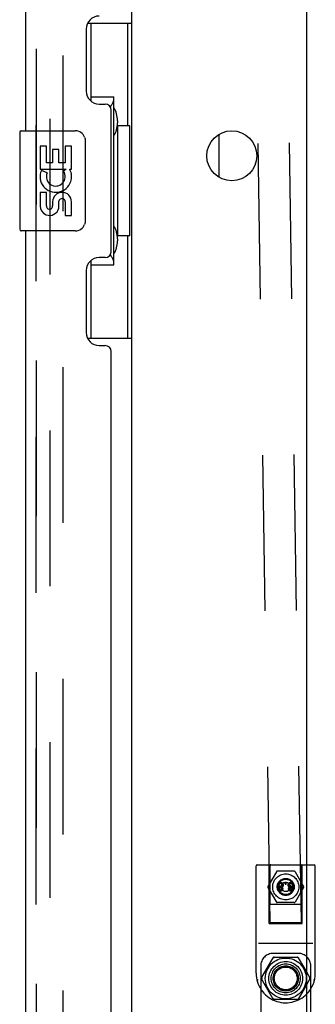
# Model space of a CAD drawing. Header units: inches. Extents: x 0 to 283, y 0 to 183.
# Tile 81 of 99: x 154.42 to 157.37, y 96.34 to 106.19. Entities that reach past the tile are written whole.
import ezdxf

# ---------------------------------------------------------------- set-up
doc = ezdxf.new("R2010")
doc.units = ezdxf.units.IN
doc.header["$LTSCALE"] = 15.583333
doc.header["$MEASUREMENT"] = 0
doc.linetypes.add('HIDDEN', pattern=[0.2, 0.1, -0.1])
doc.layers.get('0').update_dxf_attribs({"linetype": 'CONTINUOUS'})
for name, color, linetype in [('DEFAULT_2', 8, 'HIDDEN'), ('LEFTHAND_DOOR_ASSEMBLY', 7, 'CONTINUOUS'), ('RIGHTHAND_DOOR_ASSEMBLY', 7, 'CONTINUOUS')]:
    doc.layers.add(name, color=color, linetype=linetype)

msp = doc.modelspace()

# ---------------------------------------------------------------- linework, layer by layer
at = {"color": 7, "linetype": 'Continuous'}
for p, q in [((155.5356, 57.1099), (155.5356, 130.5474)), ((157.2856, 51.9537), (157.2856, 130.3287)), ((156.4106, 104.6122), (156.4106, 105.0452)), ((157.2856, 97.7377), (157.3592, 97.7377)), ((157.3692, 96.6537), (157.3692, 97.7277)), ((157.345, 96.9507), (157.2856, 96.9507)), ((157.2856, 96.6609), (157.3163, 96.6077)), ((157.3163, 96.5977), (157.2856, 96.5445)), ((157.3177, 96.6027), (157.3077, 96.6027)), ((157.3597, 96.5836), (157.3508, 96.5847)), ((157.3605, 96.5835), (157.3597, 96.5836)), ((157.361, 96.5843), (157.3611, 96.5847))]:
    msp.add_line(p, q, dxfattribs=at)
at = {"color": 3, "linetype": 'Continuous'}
msp.add_line((157.3242, 95.4227), (157.3242, 96.4973), dxfattribs=at)
at = {"color": 7, "linetype": 'Continuous'}
msp.add_lwpolyline([(157.3605, 96.5835), (157.3606, 96.5835), (157.3607, 96.5836), (157.3608, 96.5838), (157.3609, 96.5841), (157.361, 96.5843)], dxfattribs=at)
msp.add_circle((156.5356, 104.8287), 0.25, dxfattribs=at)
for centre, radius, start, end in [((157.3592, 97.7277), 0.01, 0, 90), ((157.0742, 96.6537), 0.295, 315.77082, 360), ((157.3077, 96.6027), 0.01, 330, 30)]:
    msp.add_arc(centre, radius, start, end, dxfattribs=at)
at = {"layer": 'DEFAULT_2', "color": 8, "linetype": 'HIDDEN'}
for p, q in [((157.2303, 97.1666), (156.7003, 131.6406)), ((154.7231, 56.8912), (154.7231, 130.7662)), ((154.8481, 130.7662), (154.8481, 56.8912)), ((156.9178, 97.1618), (156.5953, 118.1406)), ((156.7792, 96.6537), (156.7792, 97.7277)), ((156.7892, 97.7377), (157.2856, 97.7377)), ((156.9092, 97.1527), (156.9092, 97.7377)), ((156.9142, 97.7277), (156.9142, 97.3537)), ((157.2342, 97.3537), (157.2342, 97.7277)), ((157.2392, 97.1527), (157.2392, 97.7377)), ((156.9808, 97.6694), (156.8961, 97.5227)), ((157.159, 97.6744), (156.9895, 97.6744)), ((157.1676, 97.6694), (157.2523, 97.5227)), ((156.8961, 97.5127), (156.9808, 97.3659)), ((157.2523, 97.5127), (157.1676, 97.3659)), ((156.9242, 97.3437), (157.2242, 97.3437)), ((157.159, 97.3609), (156.9895, 97.3609)), ((156.9092, 97.1527), (157.2392, 97.1527)), ((156.9178, 97.1618), (157.2303, 97.1666)), ((157.2856, 96.9507), (156.8035, 96.9507)), ((156.8321, 96.6077), (156.9488, 96.8099)), ((157.1992, 96.8527), (156.9492, 96.8527)), ((156.9525, 96.8135), (156.9575, 96.8049)), ((156.9575, 96.8149), (157.191, 96.8149)), ((157.196, 96.8135), (157.191, 96.8049)), ((157.1996, 96.8099), (157.2856, 96.6609)), ((156.8242, 96.7277), (156.8242, 94.9227)), ((157.3242, 96.4973), (157.3242, 96.7277)), ((156.8408, 96.6027), (156.8308, 96.6027)), ((156.9488, 96.3955), (156.8321, 96.5977)), ((156.7977, 96.5847), (156.788, 96.5835)), ((157.2856, 96.5445), (157.1996, 96.3955)), ((156.9575, 96.4005), (156.9525, 96.3919)), ((157.191, 96.4005), (157.196, 96.3919)), ((157.191, 96.3905), (156.9575, 96.3905))]:
    msp.add_line(p, q, dxfattribs=at)
for points in [[(157.0061, 97.5534), (157.0056, 97.5529), (157.0051, 97.5525), (157.0046, 97.552), (157.0042, 97.5516), (157.0037, 97.5511), (157.0033, 97.5507), (157.0029, 97.5502), (157.0025, 97.5497), (157.0022, 97.5492), (157.0018, 97.5487), (157.0015, 97.5482), (157.0012, 97.5476), (157.0009, 97.5471), (157.0006, 97.5465), (157.0004, 97.5459), (157.0001, 97.5453), (156.9999, 97.5447), (156.9997, 97.5441), (156.9995, 97.5435), (156.9993, 97.5428), (156.9992, 97.5421), (156.999, 97.5414), (156.9989, 97.5406), (156.9988, 97.5399), (156.9987, 97.5391), (156.9986, 97.5382), (156.9986, 97.5374), (156.9986, 97.5365)], [(156.9986, 97.5365), (156.9986, 97.5356), (156.9986, 97.5347), (156.9987, 97.5339), (156.9988, 97.5331), (156.9989, 97.5323), (156.999, 97.5315), (156.9992, 97.5308), (156.9994, 97.5301), (156.9995, 97.5294), (156.9998, 97.5287), (157, 97.528), (157.0002, 97.5273), (157.0005, 97.5267), (157.0008, 97.526), (157.0011, 97.5254), (157.0015, 97.5248), (157.0018, 97.5241), (157.0022, 97.5235), (157.0026, 97.5229), (157.0031, 97.5223)], [(157.0152, 97.5143), (157.0144, 97.514), (157.0136, 97.5138), (157.0129, 97.5135), (157.0122, 97.5132), (157.0116, 97.5129), (157.011, 97.5126), (157.0104, 97.5123), (157.0099, 97.512), (157.0094, 97.5117), (157.0089, 97.5114), (157.0084, 97.511), (157.008, 97.5107), (157.0076, 97.5104), (157.0072, 97.51), (157.0068, 97.5097), (157.0065, 97.5093), (157.0061, 97.5089), (157.0058, 97.5085), (157.0055, 97.5081), (157.0052, 97.5077), (157.0049, 97.5073), (157.0047, 97.5069), (157.0044, 97.5065), (157.0042, 97.506), (157.004, 97.5056), (157.0037, 97.5051), (157.0035, 97.5046), (157.0034, 97.5041), (157.0032, 97.5036), (157.003, 97.5031), (157.0029, 97.5025), (157.0028, 97.502), (157.0027, 97.5014), (157.0026, 97.5007), (157.0025, 97.5001), (157.0025, 97.4994), (157.0024, 97.4987), (157.0024, 97.498)], [(157.0024, 97.498), (157.0024, 97.4973), (157.0025, 97.4967), (157.0025, 97.496), (157.0026, 97.4954), (157.0027, 97.4948), (157.0028, 97.4942), (157.0029, 97.4937), (157.0031, 97.4931), (157.0032, 97.4926), (157.0034, 97.4921), (157.0036, 97.4915), (157.0038, 97.491), (157.004, 97.4905), (157.0043, 97.49), (157.0045, 97.4896), (157.0048, 97.4891), (157.0051, 97.4886), (157.0054, 97.4881), (157.0058, 97.4877), (157.0061, 97.4872), (157.0065, 97.4868), (157.0069, 97.4863), (157.0074, 97.4859), (157.0078, 97.4855), (157.0083, 97.485), (157.0089, 97.4846)], [(157.0031, 97.5223), (157.0035, 97.5217), (157.004, 97.5212), (157.0044, 97.5206), (157.0049, 97.5201), (157.0054, 97.5196), (157.0059, 97.5192), (157.0065, 97.5187), (157.007, 97.5183), (157.0076, 97.5178), (157.0081, 97.5174), (157.0087, 97.5171), (157.0093, 97.5167), (157.01, 97.5163), (157.0106, 97.516), (157.0113, 97.5157), (157.012, 97.5154), (157.0128, 97.5151), (157.0136, 97.5148), (157.0144, 97.5145), (157.0152, 97.5143)], [(157.0248, 97.5593), (157.0237, 97.5593), (157.0225, 97.5592), (157.0215, 97.5592), (157.0204, 97.5591), (157.0194, 97.5589), (157.0185, 97.5588), (157.0176, 97.5586), (157.0167, 97.5584), (157.0158, 97.5582), (157.0149, 97.5579), (157.0141, 97.5577), (157.0133, 97.5574), (157.0125, 97.5571), (157.0118, 97.5568), (157.011, 97.5564), (157.0103, 97.556), (157.0096, 97.5557), (157.0088, 97.5552), (157.0082, 97.5548), (157.0075, 97.5544), (157.0068, 97.5539), (157.0061, 97.5534)], [(157.0089, 97.4846), (157.0094, 97.4842), (157.01, 97.4838), (157.0105, 97.4834), (157.0111, 97.483), (157.0117, 97.4826), (157.0123, 97.4823), (157.013, 97.482), (157.0136, 97.4817), (157.0143, 97.4814), (157.0149, 97.4811), (157.0156, 97.4809), (157.0163, 97.4807), (157.0171, 97.4804), (157.0178, 97.4803), (157.0186, 97.4801), (157.0194, 97.4799), (157.0202, 97.4798), (157.021, 97.4797), (157.0219, 97.4796), (157.0228, 97.4795), (157.0238, 97.4795), (157.0248, 97.4795)], [(157.0093, 97.5367), (157.0093, 97.5376), (157.0093, 97.5383), (157.0094, 97.5391), (157.0095, 97.5398), (157.0096, 97.5405), (157.0097, 97.5412), (157.0098, 97.5418), (157.01, 97.5425), (157.0101, 97.5431), (157.0103, 97.5436), (157.0105, 97.5442), (157.0107, 97.5447), (157.0109, 97.5453), (157.0112, 97.5458), (157.0114, 97.5463), (157.0117, 97.5468), (157.0119, 97.5472), (157.0122, 97.5477), (157.0125, 97.5481), (157.0129, 97.5486), (157.0132, 97.549), (157.0135, 97.5494)], [(157.0133, 97.5229), (157.0128, 97.5236), (157.0124, 97.5244), (157.012, 97.5251), (157.0117, 97.5258), (157.0113, 97.5265), (157.011, 97.5273), (157.0108, 97.528), (157.0105, 97.5288), (157.0103, 97.5295), (157.0101, 97.5303), (157.0099, 97.531), (157.0097, 97.5318), (157.0096, 97.5326), (157.0095, 97.5334), (157.0094, 97.5342), (157.0093, 97.535), (157.0093, 97.5359), (157.0093, 97.5367)], [(157.0131, 97.4991), (157.0131, 97.4997), (157.0132, 97.5004), (157.0132, 97.501), (157.0133, 97.5016), (157.0134, 97.5022), (157.0135, 97.5027), (157.0136, 97.5032), (157.0137, 97.5037), (157.0139, 97.5042), (157.014, 97.5047), (157.0142, 97.5051), (157.0144, 97.5055), (157.0146, 97.506), (157.0148, 97.5064), (157.015, 97.5067), (157.0153, 97.5071), (157.0155, 97.5075), (157.0158, 97.5078), (157.016, 97.5082), (157.0163, 97.5085)], [(157.0163, 97.4885), (157.0161, 97.4888), (157.0158, 97.4892), (157.0155, 97.4896), (157.0153, 97.49), (157.0151, 97.4904), (157.0148, 97.4908), (157.0146, 97.4912), (157.0144, 97.4917), (157.0142, 97.4922), (157.0141, 97.4927), (157.0139, 97.4932), (157.0138, 97.4937), (157.0136, 97.4943), (157.0135, 97.4949), (157.0134, 97.4955), (157.0133, 97.4961), (157.0132, 97.4968), (157.0132, 97.4975), (157.0131, 97.4983), (157.0131, 97.4991)], [(157.0248, 97.5166), (157.0242, 97.5166), (157.0236, 97.5166), (157.0231, 97.5167), (157.0225, 97.5167), (157.022, 97.5168), (157.0215, 97.5169), (157.0211, 97.517), (157.0206, 97.5171), (157.0201, 97.5173), (157.0197, 97.5174), (157.0193, 97.5176), (157.0189, 97.5178), (157.0185, 97.518), (157.0181, 97.5182), (157.0177, 97.5184), (157.0173, 97.5186), (157.017, 97.5189), (157.0166, 97.5192), (157.0162, 97.5194), (157.0159, 97.5197), (157.0155, 97.5201), (157.0152, 97.5204), (157.0149, 97.5207), (157.0145, 97.5211), (157.0142, 97.5215), (157.0139, 97.522), (157.0136, 97.5224), (157.0133, 97.5229)], [(157.0135, 97.5494), (157.0139, 97.5498), (157.0143, 97.5502), (157.0147, 97.5506), (157.015, 97.5509), (157.0154, 97.5512), (157.0158, 97.5515), (157.0162, 97.5518), (157.0166, 97.5521), (157.0171, 97.5523), (157.0175, 97.5526), (157.0179, 97.5528), (157.0183, 97.553), (157.0188, 97.5532), (157.0193, 97.5534), (157.0197, 97.5535), (157.0202, 97.5537), (157.0207, 97.5538), (157.0212, 97.5539), (157.0218, 97.554), (157.0223, 97.5541), (157.0229, 97.5542), (157.0235, 97.5542), (157.0241, 97.5543), (157.0248, 97.5543)], [(157.0163, 97.5085), (157.0166, 97.5088), (157.0169, 97.5091), (157.0172, 97.5094), (157.0175, 97.5097), (157.0178, 97.5099), (157.0182, 97.5102), (157.0185, 97.5104), (157.0188, 97.5106), (157.0192, 97.5108), (157.0195, 97.5109), (157.0199, 97.5111), (157.0202, 97.5113), (157.0206, 97.5114), (157.021, 97.5115), (157.0214, 97.5117), (157.0218, 97.5118), (157.0223, 97.5118), (157.0227, 97.5119), (157.0232, 97.512), (157.0237, 97.512), (157.0242, 97.512), (157.0248, 97.5121)], [(157.0248, 97.4845), (157.0243, 97.4845), (157.0239, 97.4845), (157.0234, 97.4846), (157.023, 97.4846), (157.0226, 97.4847), (157.0222, 97.4848), (157.0218, 97.4849), (157.0214, 97.485), (157.021, 97.4851), (157.0207, 97.4852), (157.0203, 97.4854), (157.02, 97.4855), (157.0197, 97.4857), (157.0193, 97.4859), (157.019, 97.4861), (157.0187, 97.4863), (157.0184, 97.4865), (157.0181, 97.4867), (157.0178, 97.487), (157.0175, 97.4872), (157.0172, 97.4875), (157.0169, 97.4878), (157.0166, 97.4881), (157.0163, 97.4885)], [(157.0433, 97.5535), (157.0426, 97.554), (157.0419, 97.5545), (157.0412, 97.5549), (157.0405, 97.5553), (157.0398, 97.5558), (157.039, 97.5561), (157.0383, 97.5565), (157.0375, 97.5568), (157.0367, 97.5572), (157.0359, 97.5575), (157.0351, 97.5577), (157.0343, 97.558), (157.0335, 97.5582), (157.0326, 97.5585), (157.0317, 97.5586), (157.0308, 97.5588), (157.0299, 97.559), (157.0289, 97.5591), (157.028, 97.5592), (157.0269, 97.5592), (157.0259, 97.5593), (157.0248, 97.5593)], [(157.0248, 97.5543), (157.0255, 97.5543), (157.0261, 97.5542), (157.0268, 97.5542), (157.0274, 97.5541), (157.028, 97.554), (157.0285, 97.5539), (157.0291, 97.5538), (157.0296, 97.5537), (157.0301, 97.5535), (157.0305, 97.5534), (157.031, 97.5532), (157.0314, 97.553), (157.0318, 97.5528), (157.0322, 97.5526), (157.0326, 97.5524), (157.033, 97.5522), (157.0334, 97.5519), (157.0338, 97.5516), (157.0341, 97.5514), (157.0345, 97.5511), (157.0348, 97.5508), (157.0351, 97.5505), (157.0354, 97.5501), (157.0358, 97.5498), (157.0361, 97.5494), (157.0364, 97.549)], [(157.0361, 97.5225), (157.0358, 97.522), (157.0354, 97.5216), (157.0351, 97.5211), (157.0347, 97.5207), (157.0343, 97.5203), (157.034, 97.52), (157.0336, 97.5197), (157.0332, 97.5193), (157.0328, 97.5191), (157.0324, 97.5188), (157.032, 97.5185), (157.0316, 97.5183), (157.0312, 97.5181), (157.0308, 97.5179), (157.0304, 97.5177), (157.0299, 97.5175), (157.0295, 97.5173), (157.029, 97.5172), (157.0286, 97.517), (157.0281, 97.5169), (157.0276, 97.5168), (157.0271, 97.5167), (157.0265, 97.5167), (157.026, 97.5166), (157.0254, 97.5166), (157.0248, 97.5166)], [(157.0248, 97.5121), (157.0253, 97.512), (157.0259, 97.512), (157.0264, 97.512), (157.0269, 97.5119), (157.0274, 97.5118), (157.0278, 97.5118), (157.0283, 97.5117), (157.0287, 97.5115), (157.0291, 97.5114), (157.0294, 97.5113), (157.0298, 97.5111), (157.0302, 97.511), (157.0305, 97.5108), (157.0308, 97.5106), (157.0311, 97.5105), (157.0314, 97.5103), (157.0317, 97.51), (157.032, 97.5098), (157.0323, 97.5096), (157.0325, 97.5093), (157.0328, 97.5091), (157.033, 97.5088), (157.0333, 97.5085), (157.0335, 97.5082)], [(157.0328, 97.4884), (157.0324, 97.488), (157.032, 97.4876), (157.0316, 97.4872), (157.0313, 97.4869), (157.0309, 97.4866), (157.0305, 97.4864), (157.0302, 97.4861), (157.0298, 97.4859), (157.0295, 97.4857), (157.0291, 97.4855), (157.0288, 97.4854), (157.0284, 97.4852), (157.0281, 97.4851), (157.0277, 97.485), (157.0274, 97.4849), (157.027, 97.4848), (157.0267, 97.4847), (157.0263, 97.4846), (157.0259, 97.4846), (157.0256, 97.4845), (157.0252, 97.4845), (157.0248, 97.4845)], [(157.0248, 97.4795), (157.0258, 97.4795), (157.0269, 97.4795), (157.0278, 97.4796), (157.0288, 97.4797), (157.0297, 97.4798), (157.0305, 97.48), (157.0314, 97.4801), (157.0322, 97.4803), (157.0329, 97.4805), (157.0337, 97.4807), (157.0344, 97.481), (157.0351, 97.4812), (157.0357, 97.4815), (157.0364, 97.4818), (157.037, 97.4821), (157.0376, 97.4824), (157.0382, 97.4828), (157.0388, 97.4831), (157.0394, 97.4835), (157.0399, 97.4839), (157.0405, 97.4843), (157.041, 97.4847)], [(157.0364, 97.4989), (157.0364, 97.4982), (157.0364, 97.4975), (157.0363, 97.4969), (157.0363, 97.4962), (157.0362, 97.4956), (157.0361, 97.495), (157.036, 97.4945), (157.0358, 97.494), (157.0357, 97.4935), (157.0355, 97.493), (157.0354, 97.4925), (157.0352, 97.4921), (157.035, 97.4916), (157.0348, 97.4912), (157.0346, 97.4908), (157.0344, 97.4904), (157.0342, 97.4901), (157.0339, 97.4897), (157.0337, 97.4894), (157.0334, 97.489), (157.0331, 97.4887), (157.0328, 97.4884)], [(157.0335, 97.5082), (157.0338, 97.5078), (157.0341, 97.5074), (157.0344, 97.507), (157.0346, 97.5065), (157.0349, 97.5061), (157.0351, 97.5056), (157.0353, 97.5052), (157.0355, 97.5047), (157.0356, 97.5042), (157.0358, 97.5037), (157.0359, 97.5032), (157.0361, 97.5026), (157.0362, 97.5021), (157.0363, 97.5015), (157.0363, 97.5009), (157.0364, 97.5003), (157.0364, 97.4996), (157.0364, 97.4989)], [(157.0344, 97.5143), (157.0352, 97.5145), (157.0361, 97.5148), (157.0368, 97.515), (157.0376, 97.5153), (157.0383, 97.5156), (157.039, 97.5159), (157.0396, 97.5163), (157.0402, 97.5166), (157.0408, 97.5169), (157.0414, 97.5173), (157.042, 97.5177), (157.0425, 97.5181), (157.043, 97.5185), (157.0435, 97.5189), (157.044, 97.5193), (157.0444, 97.5198), (157.0449, 97.5202), (157.0453, 97.5207), (157.0457, 97.5212), (157.0461, 97.5217), (157.0465, 97.5222), (157.0469, 97.5228)], [(157.0471, 97.498), (157.0471, 97.4987), (157.0471, 97.4994), (157.047, 97.5001), (157.047, 97.5008), (157.0469, 97.5014), (157.0468, 97.502), (157.0467, 97.5026), (157.0465, 97.5031), (157.0464, 97.5036), (157.0462, 97.5042), (157.046, 97.5047), (157.0458, 97.5051), (157.0456, 97.5056), (157.0454, 97.5061), (157.0452, 97.5065), (157.0449, 97.5069), (157.0447, 97.5074), (157.0444, 97.5078), (157.0441, 97.5082), (157.0438, 97.5086), (157.0435, 97.5089), (157.0431, 97.5093), (157.0428, 97.5097), (157.0424, 97.51), (157.042, 97.5104), (157.0416, 97.5107), (157.0411, 97.5111), (157.0407, 97.5114), (157.0402, 97.5117), (157.0397, 97.512), (157.0392, 97.5123), (157.0386, 97.5126), (157.038, 97.5129), (157.0373, 97.5132), (157.0367, 97.5135), (157.036, 97.5138), (157.0352, 97.514), (157.0344, 97.5143)], [(157.0403, 97.5366), (157.0403, 97.5357), (157.0402, 97.5348), (157.0402, 97.534), (157.0401, 97.5331), (157.04, 97.5323), (157.0398, 97.5316), (157.0397, 97.5308), (157.0395, 97.5301), (157.0394, 97.5294), (157.0392, 97.5287), (157.0389, 97.528), (157.0387, 97.5273), (157.0384, 97.5267), (157.0382, 97.5261), (157.0379, 97.5254), (157.0376, 97.5248), (157.0372, 97.5242), (157.0369, 97.5236), (157.0365, 97.5231), (157.0361, 97.5225)], [(157.0364, 97.549), (157.0368, 97.5485), (157.0371, 97.5479), (157.0374, 97.5474), (157.0378, 97.5469), (157.0381, 97.5463), (157.0383, 97.5458), (157.0386, 97.5452), (157.0388, 97.5446), (157.039, 97.544), (157.0393, 97.5434), (157.0394, 97.5428), (157.0396, 97.5422), (157.0398, 97.5416), (157.0399, 97.5409), (157.04, 97.5403), (157.0401, 97.5396), (157.0402, 97.5389), (157.0402, 97.5382), (157.0403, 97.5374), (157.0403, 97.5366)], [(157.041, 97.4847), (157.0415, 97.4852), (157.042, 97.4856), (157.0424, 97.4861), (157.0428, 97.4865), (157.0432, 97.4869), (157.0436, 97.4874), (157.0439, 97.4878), (157.0443, 97.4883), (157.0446, 97.4887), (157.0449, 97.4892), (157.0451, 97.4897), (157.0454, 97.4902), (157.0456, 97.4906), (157.0458, 97.4911), (157.046, 97.4916), (157.0462, 97.4921), (157.0464, 97.4927), (157.0465, 97.4932), (157.0467, 97.4937), (157.0468, 97.4943), (157.0469, 97.4949), (157.047, 97.4954), (157.0471, 97.496), (157.0471, 97.4967), (157.0471, 97.4973), (157.0471, 97.498)], [(157.051, 97.5366), (157.051, 97.5375), (157.0509, 97.5384), (157.0509, 97.5393), (157.0508, 97.5401), (157.0507, 97.5409), (157.0505, 97.5416), (157.0504, 97.5423), (157.0502, 97.543), (157.0501, 97.5437), (157.0499, 97.5443), (157.0496, 97.545), (157.0494, 97.5456), (157.0492, 97.5462), (157.0489, 97.5467), (157.0486, 97.5473), (157.0483, 97.5478), (157.048, 97.5484), (157.0477, 97.5489), (157.0473, 97.5494), (157.047, 97.5499), (157.0466, 97.5503), (157.0462, 97.5508), (157.0458, 97.5513), (157.0453, 97.5517), (157.0449, 97.5522), (157.0444, 97.5526), (157.0438, 97.553), (157.0433, 97.5535)], [(157.0469, 97.5228), (157.0473, 97.5235), (157.0478, 97.5242), (157.0482, 97.525), (157.0485, 97.5257), (157.0489, 97.5265), (157.0492, 97.5272), (157.0495, 97.5279), (157.0497, 97.5287), (157.05, 97.5294), (157.0502, 97.5302), (157.0504, 97.5309), (157.0505, 97.5317), (157.0507, 97.5325), (157.0508, 97.5333), (157.0509, 97.5341), (157.0509, 97.5349), (157.051, 97.5358), (157.051, 97.5366)], [(157.0684, 97.5573), (157.0682, 97.5571), (157.068, 97.5569), (157.0678, 97.5566), (157.0676, 97.5564), (157.0674, 97.5562), (157.0673, 97.5559), (157.0671, 97.5557), (157.067, 97.5554), (157.0669, 97.5552), (157.0668, 97.5549), (157.0667, 97.5546), (157.0666, 97.5543), (157.0666, 97.5541), (157.0665, 97.5538), (157.0665, 97.5535), (157.0664, 97.5532), (157.0664, 97.5528), (157.0664, 97.5525)], [(157.0664, 97.5525), (157.0664, 97.5522), (157.0664, 97.5519), (157.0664, 97.5516), (157.0665, 97.5513), (157.0665, 97.551), (157.0666, 97.5507), (157.0667, 97.5504), (157.0668, 97.5502), (157.0669, 97.5499), (157.067, 97.5496), (157.0671, 97.5494), (157.0673, 97.5491), (157.0674, 97.5489), (157.0676, 97.5486), (157.0678, 97.5484), (157.068, 97.5481), (157.0682, 97.5479), (157.0684, 97.5476)], [(157.0732, 97.5594), (157.0729, 97.5594), (157.0726, 97.5593), (157.0723, 97.5593), (157.072, 97.5593), (157.0717, 97.5592), (157.0715, 97.5591), (157.0712, 97.5591), (157.0709, 97.559), (157.0707, 97.5589), (157.0704, 97.5588), (157.0702, 97.5586), (157.0699, 97.5585), (157.0697, 97.5583), (157.0694, 97.5582), (157.0692, 97.558), (157.0689, 97.5578), (157.0687, 97.5576), (157.0684, 97.5573)], [(157.0684, 97.5476), (157.0687, 97.5474), (157.0689, 97.5472), (157.0692, 97.547), (157.0694, 97.5468), (157.0696, 97.5466), (157.0699, 97.5464), (157.0702, 97.5463), (157.0704, 97.5462), (157.0707, 97.5461), (157.0709, 97.546), (157.0712, 97.5459), (157.0715, 97.5458), (157.0717, 97.5457), (157.072, 97.5457), (157.0723, 97.5456), (157.0726, 97.5456), (157.0729, 97.5456), (157.0732, 97.5456)], [(157.0781, 97.5574), (157.0778, 97.5576), (157.0776, 97.5578), (157.0774, 97.558), (157.0771, 97.5582), (157.0769, 97.5583), (157.0766, 97.5585), (157.0764, 97.5586), (157.0761, 97.5587), (157.0759, 97.5589), (157.0756, 97.559), (157.0753, 97.559), (157.0751, 97.5591), (157.0748, 97.5592), (157.0745, 97.5593), (157.0742, 97.5593), (157.0739, 97.5593), (157.0735, 97.5594), (157.0732, 97.5594)], [(157.0732, 97.5456), (157.0735, 97.5456), (157.0739, 97.5456), (157.0742, 97.5456), (157.0745, 97.5457), (157.0748, 97.5457), (157.0751, 97.5458), (157.0753, 97.5459), (157.0756, 97.546), (157.0759, 97.5461), (157.0761, 97.5462), (157.0764, 97.5463), (157.0766, 97.5465), (157.0769, 97.5466), (157.0771, 97.5468), (157.0774, 97.547), (157.0776, 97.5472), (157.0778, 97.5474), (157.0781, 97.5476)], [(157.08, 97.5524), (157.08, 97.5528), (157.08, 97.5531), (157.08, 97.5535), (157.0799, 97.5538), (157.0798, 97.5541), (157.0798, 97.5544), (157.0797, 97.5547), (157.0796, 97.5549), (157.0795, 97.5552), (157.0794, 97.5555), (157.0793, 97.5557), (157.0791, 97.556), (157.079, 97.5562), (157.0788, 97.5565), (157.0787, 97.5567), (157.0785, 97.5569), (157.0783, 97.5571), (157.0781, 97.5574)], [(157.0781, 97.5476), (157.0783, 97.5479), (157.0785, 97.5481), (157.0787, 97.5484), (157.0789, 97.5486), (157.079, 97.5488), (157.0792, 97.5491), (157.0793, 97.5493), (157.0794, 97.5496), (157.0795, 97.5498), (157.0796, 97.5501), (157.0797, 97.5504), (157.0798, 97.5506), (157.0799, 97.5509), (157.0799, 97.5512), (157.08, 97.5515), (157.08, 97.5518), (157.08, 97.5521), (157.08, 97.5524)], [(157.1034, 97.5534), (157.1029, 97.5529), (157.1024, 97.5525), (157.1019, 97.552), (157.1015, 97.5516), (157.101, 97.5511), (157.1006, 97.5507), (157.1002, 97.5502), (157.0998, 97.5497), (157.0995, 97.5492), (157.0991, 97.5487), (157.0988, 97.5482), (157.0985, 97.5476), (157.0982, 97.5471), (157.0979, 97.5465), (157.0977, 97.5459), (157.0974, 97.5453), (157.0972, 97.5447), (157.097, 97.5441), (157.0968, 97.5435), (157.0966, 97.5428), (157.0964, 97.5421), (157.0963, 97.5414), (157.0962, 97.5406), (157.0961, 97.5399), (157.096, 97.5391), (157.0959, 97.5382), (157.0959, 97.5374), (157.0959, 97.5365)], [(157.0959, 97.5365), (157.0959, 97.5356), (157.0959, 97.5347), (157.096, 97.5339), (157.0961, 97.5331), (157.0962, 97.5323), (157.0963, 97.5315), (157.0965, 97.5308), (157.0966, 97.5301), (157.0968, 97.5294), (157.0971, 97.5287), (157.0973, 97.528), (157.0975, 97.5273), (157.0978, 97.5267), (157.0981, 97.526), (157.0984, 97.5254), (157.0988, 97.5248), (157.0991, 97.5241), (157.0995, 97.5235), (157.0999, 97.5229), (157.1003, 97.5223)], [(157.1125, 97.5143), (157.1117, 97.514), (157.1109, 97.5138), (157.1102, 97.5135), (157.1095, 97.5132), (157.1089, 97.5129), (157.1083, 97.5126), (157.1077, 97.5123), (157.1072, 97.512), (157.1067, 97.5117), (157.1062, 97.5114), (157.1057, 97.511), (157.1053, 97.5107), (157.1049, 97.5104), (157.1045, 97.51), (157.1041, 97.5097), (157.1038, 97.5093), (157.1034, 97.5089), (157.1031, 97.5085), (157.1028, 97.5081), (157.1025, 97.5077), (157.1022, 97.5073), (157.102, 97.5069), (157.1017, 97.5065), (157.1015, 97.506), (157.1012, 97.5056), (157.101, 97.5051), (157.1008, 97.5046), (157.1007, 97.5041), (157.1005, 97.5036), (157.1003, 97.5031), (157.1002, 97.5025), (157.1001, 97.502), (157.1, 97.5014), (157.0999, 97.5007), (157.0998, 97.5001), (157.0998, 97.4994), (157.0997, 97.4987), (157.0997, 97.498)], [(157.0997, 97.498), (157.0997, 97.4973), (157.0998, 97.4967), (157.0998, 97.496), (157.0999, 97.4954), (157.1, 97.4948), (157.1001, 97.4942), (157.1002, 97.4937), (157.1004, 97.4931), (157.1005, 97.4926), (157.1007, 97.4921), (157.1009, 97.4915), (157.1011, 97.491), (157.1013, 97.4905), (157.1016, 97.49), (157.1018, 97.4896), (157.1021, 97.4891), (157.1024, 97.4886), (157.1027, 97.4881), (157.1031, 97.4877), (157.1034, 97.4872), (157.1038, 97.4868), (157.1042, 97.4863), (157.1047, 97.4859), (157.1051, 97.4855), (157.1056, 97.485), (157.1061, 97.4846)], [(157.1003, 97.5223), (157.1008, 97.5217), (157.1013, 97.5212), (157.1017, 97.5206), (157.1022, 97.5201), (157.1027, 97.5196), (157.1032, 97.5192), (157.1037, 97.5187), (157.1043, 97.5183), (157.1049, 97.5178), (157.1054, 97.5174), (157.106, 97.5171), (157.1066, 97.5167), (157.1073, 97.5163), (157.1079, 97.516), (157.1086, 97.5157), (157.1093, 97.5154), (157.1101, 97.5151), (157.1108, 97.5148), (157.1117, 97.5145), (157.1125, 97.5143)], [(157.1221, 97.5593), (157.121, 97.5593), (157.1198, 97.5592), (157.1188, 97.5592), (157.1177, 97.5591), (157.1167, 97.5589), (157.1158, 97.5588), (157.1148, 97.5586), (157.1139, 97.5584), (157.1131, 97.5582), (157.1122, 97.5579), (157.1114, 97.5577), (157.1106, 97.5574), (157.1098, 97.5571), (157.109, 97.5568), (157.1083, 97.5564), (157.1076, 97.556), (157.1068, 97.5557), (157.1061, 97.5552), (157.1054, 97.5548), (157.1048, 97.5544), (157.1041, 97.5539), (157.1034, 97.5534)], [(157.1061, 97.4846), (157.1067, 97.4842), (157.1073, 97.4838), (157.1078, 97.4834), (157.1084, 97.483), (157.109, 97.4826), (157.1096, 97.4823), (157.1102, 97.482), (157.1109, 97.4817), (157.1115, 97.4814), (157.1122, 97.4811), (157.1129, 97.4809), (157.1136, 97.4807), (157.1143, 97.4804), (157.1151, 97.4803), (157.1159, 97.4801), (157.1167, 97.4799), (157.1175, 97.4798), (157.1183, 97.4797), (157.1192, 97.4796), (157.1201, 97.4795), (157.1211, 97.4795), (157.1221, 97.4795)], [(157.1066, 97.5367), (157.1066, 97.5376), (157.1066, 97.5383), (157.1067, 97.5391), (157.1068, 97.5398), (157.1069, 97.5405), (157.107, 97.5412), (157.1071, 97.5418), (157.1073, 97.5425), (157.1074, 97.5431), (157.1076, 97.5436), (157.1078, 97.5442), (157.108, 97.5447), (157.1082, 97.5453), (157.1084, 97.5458), (157.1087, 97.5463), (157.109, 97.5468), (157.1092, 97.5472), (157.1095, 97.5477), (157.1098, 97.5481), (157.1101, 97.5486), (157.1105, 97.549), (157.1108, 97.5494)], [(157.1106, 97.5229), (157.1101, 97.5236), (157.1097, 97.5244), (157.1093, 97.5251), (157.109, 97.5258), (157.1086, 97.5265), (157.1083, 97.5273), (157.1081, 97.528), (157.1078, 97.5288), (157.1076, 97.5295), (157.1074, 97.5303), (157.1072, 97.531), (157.107, 97.5318), (157.1069, 97.5326), (157.1068, 97.5334), (157.1067, 97.5342), (157.1066, 97.535), (157.1066, 97.5359), (157.1066, 97.5367)], [(157.1104, 97.4991), (157.1104, 97.4997), (157.1105, 97.5004), (157.1105, 97.501), (157.1106, 97.5016), (157.1107, 97.5022), (157.1108, 97.5027), (157.1109, 97.5032), (157.111, 97.5037), (157.1112, 97.5042), (157.1113, 97.5047), (157.1115, 97.5051), (157.1117, 97.5055), (157.1119, 97.506), (157.1121, 97.5064), (157.1123, 97.5067), (157.1125, 97.5071), (157.1128, 97.5075), (157.1131, 97.5078), (157.1133, 97.5082), (157.1136, 97.5085)], [(157.1136, 97.4885), (157.1134, 97.4888), (157.1131, 97.4892), (157.1128, 97.4896), (157.1126, 97.49), (157.1124, 97.4904), (157.1121, 97.4908), (157.1119, 97.4912), (157.1117, 97.4917), (157.1115, 97.4922), (157.1114, 97.4927), (157.1112, 97.4932), (157.1111, 97.4937), (157.1109, 97.4943), (157.1108, 97.4949), (157.1107, 97.4955), (157.1106, 97.4961), (157.1105, 97.4968), (157.1105, 97.4975), (157.1104, 97.4983), (157.1104, 97.4991)], [(157.1221, 97.5166), (157.1215, 97.5166), (157.1209, 97.5166), (157.1204, 97.5167), (157.1198, 97.5167), (157.1193, 97.5168), (157.1188, 97.5169), (157.1184, 97.517), (157.1179, 97.5171), (157.1174, 97.5173), (157.117, 97.5174), (157.1166, 97.5176), (157.1162, 97.5178), (157.1158, 97.518), (157.1154, 97.5182), (157.115, 97.5184), (157.1146, 97.5186), (157.1142, 97.5189), (157.1139, 97.5192), (157.1135, 97.5194), (157.1132, 97.5197), (157.1128, 97.5201), (157.1125, 97.5204), (157.1122, 97.5207), (157.1118, 97.5211), (157.1115, 97.5215), (157.1112, 97.522), (157.1109, 97.5224), (157.1106, 97.5229)], [(157.1108, 97.5494), (157.1112, 97.5498), (157.1116, 97.5502), (157.112, 97.5506), (157.1123, 97.5509), (157.1127, 97.5512), (157.1131, 97.5515), (157.1135, 97.5518), (157.1139, 97.5521), (157.1143, 97.5523), (157.1148, 97.5526), (157.1152, 97.5528), (157.1156, 97.553), (157.1161, 97.5532), (157.1165, 97.5534), (157.117, 97.5535), (157.1175, 97.5537), (157.118, 97.5538), (157.1185, 97.5539), (157.1191, 97.554), (157.1196, 97.5541), (157.1202, 97.5542), (157.1208, 97.5542), (157.1214, 97.5543), (157.1221, 97.5543)], [(157.1136, 97.5085), (157.1139, 97.5088), (157.1142, 97.5091), (157.1145, 97.5094), (157.1148, 97.5097), (157.1151, 97.5099), (157.1155, 97.5102), (157.1158, 97.5104), (157.1161, 97.5106), (157.1165, 97.5108), (157.1168, 97.5109), (157.1172, 97.5111), (157.1175, 97.5113), (157.1179, 97.5114), (157.1183, 97.5115), (157.1187, 97.5117), (157.1191, 97.5118), (157.1196, 97.5118), (157.12, 97.5119), (157.1205, 97.512), (157.121, 97.512), (157.1215, 97.512), (157.1221, 97.5121)], [(157.1221, 97.4845), (157.1216, 97.4845), (157.1212, 97.4845), (157.1207, 97.4846), (157.1203, 97.4846), (157.1199, 97.4847), (157.1195, 97.4848), (157.1191, 97.4849), (157.1187, 97.485), (157.1183, 97.4851), (157.118, 97.4852), (157.1176, 97.4854), (157.1173, 97.4855), (157.1169, 97.4857), (157.1166, 97.4859), (157.1163, 97.4861), (157.116, 97.4863), (157.1157, 97.4865), (157.1154, 97.4867), (157.1151, 97.487), (157.1148, 97.4872), (157.1145, 97.4875), (157.1142, 97.4878), (157.1139, 97.4881), (157.1136, 97.4885)], [(157.1406, 97.5535), (157.1399, 97.554), (157.1392, 97.5545), (157.1385, 97.5549), (157.1378, 97.5553), (157.137, 97.5558), (157.1363, 97.5561), (157.1356, 97.5565), (157.1348, 97.5568), (157.134, 97.5572), (157.1332, 97.5575), (157.1324, 97.5577), (157.1316, 97.558), (157.1308, 97.5582), (157.1299, 97.5585), (157.129, 97.5586), (157.1281, 97.5588), (157.1272, 97.559), (157.1262, 97.5591), (157.1253, 97.5592), (157.1242, 97.5592), (157.1232, 97.5593), (157.1221, 97.5593)], [(157.1221, 97.5543), (157.1228, 97.5543), (157.1234, 97.5542), (157.1241, 97.5542), (157.1247, 97.5541), (157.1253, 97.554), (157.1258, 97.5539), (157.1264, 97.5538), (157.1269, 97.5537), (157.1273, 97.5535), (157.1278, 97.5534), (157.1283, 97.5532), (157.1287, 97.553), (157.1291, 97.5528), (157.1295, 97.5526), (157.1299, 97.5524), (157.1303, 97.5522), (157.1307, 97.5519), (157.131, 97.5516), (157.1314, 97.5514), (157.1317, 97.5511), (157.1321, 97.5508), (157.1324, 97.5505), (157.1327, 97.5501), (157.1331, 97.5498), (157.1334, 97.5494), (157.1337, 97.549)], [(157.1334, 97.5225), (157.1331, 97.522), (157.1327, 97.5216), (157.1324, 97.5211), (157.132, 97.5207), (157.1316, 97.5203), (157.1313, 97.52), (157.1309, 97.5197), (157.1305, 97.5193), (157.1301, 97.5191), (157.1297, 97.5188), (157.1293, 97.5185), (157.1289, 97.5183), (157.1285, 97.5181), (157.1281, 97.5179), (157.1277, 97.5177), (157.1272, 97.5175), (157.1268, 97.5173), (157.1263, 97.5172), (157.1259, 97.517), (157.1254, 97.5169), (157.1249, 97.5168), (157.1244, 97.5167), (157.1238, 97.5167), (157.1233, 97.5166), (157.1227, 97.5166), (157.1221, 97.5166)], [(157.1221, 97.5121), (157.1226, 97.512), (157.1232, 97.512), (157.1237, 97.512), (157.1242, 97.5119), (157.1247, 97.5118), (157.1251, 97.5118), (157.1256, 97.5117), (157.126, 97.5115), (157.1264, 97.5114), (157.1267, 97.5113), (157.1271, 97.5111), (157.1274, 97.511), (157.1278, 97.5108), (157.1281, 97.5106), (157.1284, 97.5105), (157.1287, 97.5103), (157.129, 97.51), (157.1293, 97.5098), (157.1296, 97.5096), (157.1298, 97.5093), (157.1301, 97.5091), (157.1303, 97.5088), (157.1306, 97.5085), (157.1308, 97.5082)], [(157.1301, 97.4884), (157.1297, 97.488), (157.1293, 97.4876), (157.1289, 97.4872), (157.1286, 97.4869), (157.1282, 97.4866), (157.1278, 97.4864), (157.1275, 97.4861), (157.1271, 97.4859), (157.1268, 97.4857), (157.1264, 97.4855), (157.126, 97.4854), (157.1257, 97.4852), (157.1254, 97.4851), (157.125, 97.485), (157.1247, 97.4849), (157.1243, 97.4848), (157.1239, 97.4847), (157.1236, 97.4846), (157.1232, 97.4846), (157.1229, 97.4845), (157.1225, 97.4845), (157.1221, 97.4845)], [(157.1221, 97.4795), (157.1231, 97.4795), (157.1242, 97.4795), (157.1251, 97.4796), (157.1261, 97.4797), (157.127, 97.4798), (157.1278, 97.48), (157.1287, 97.4801), (157.1295, 97.4803), (157.1302, 97.4805), (157.131, 97.4807), (157.1317, 97.481), (157.1324, 97.4812), (157.133, 97.4815), (157.1337, 97.4818), (157.1343, 97.4821), (157.1349, 97.4824), (157.1355, 97.4828), (157.1361, 97.4831), (157.1367, 97.4835), (157.1372, 97.4839), (157.1378, 97.4843), (157.1383, 97.4847)], [(157.1337, 97.4989), (157.1337, 97.4982), (157.1337, 97.4975), (157.1336, 97.4969), (157.1336, 97.4962), (157.1335, 97.4956), (157.1334, 97.495), (157.1333, 97.4945), (157.1331, 97.494), (157.133, 97.4935), (157.1328, 97.493), (157.1327, 97.4925), (157.1325, 97.4921), (157.1323, 97.4916), (157.1321, 97.4912), (157.1319, 97.4908), (157.1317, 97.4904), (157.1314, 97.4901), (157.1312, 97.4897), (157.1309, 97.4894), (157.1307, 97.489), (157.1304, 97.4887), (157.1301, 97.4884)], [(157.1308, 97.5082), (157.1311, 97.5078), (157.1314, 97.5074), (157.1317, 97.507), (157.1319, 97.5065), (157.1322, 97.5061), (157.1324, 97.5056), (157.1326, 97.5052), (157.1328, 97.5047), (157.1329, 97.5042), (157.1331, 97.5037), (157.1332, 97.5032), (157.1334, 97.5026), (157.1335, 97.5021), (157.1336, 97.5015), (157.1336, 97.5009), (157.1337, 97.5003), (157.1337, 97.4996), (157.1337, 97.4989)], [(157.1317, 97.5143), (157.1325, 97.5145), (157.1334, 97.5148), (157.1341, 97.515), (157.1349, 97.5153), (157.1356, 97.5156), (157.1363, 97.5159), (157.1369, 97.5163), (157.1375, 97.5166), (157.1381, 97.5169), (157.1387, 97.5173), (157.1393, 97.5177), (157.1398, 97.5181), (157.1403, 97.5185), (157.1408, 97.5189), (157.1413, 97.5193), (157.1417, 97.5198), (157.1422, 97.5202), (157.1426, 97.5207), (157.143, 97.5212), (157.1434, 97.5217), (157.1438, 97.5222), (157.1442, 97.5228)], [(157.1444, 97.498), (157.1444, 97.4987), (157.1444, 97.4994), (157.1443, 97.5001), (157.1443, 97.5008), (157.1442, 97.5014), (157.1441, 97.502), (157.144, 97.5026), (157.1438, 97.5031), (157.1437, 97.5036), (157.1435, 97.5042), (157.1433, 97.5047), (157.1431, 97.5051), (157.1429, 97.5056), (157.1427, 97.5061), (157.1425, 97.5065), (157.1422, 97.5069), (157.1419, 97.5074), (157.1417, 97.5078), (157.1414, 97.5082), (157.1411, 97.5086), (157.1407, 97.5089), (157.1404, 97.5093), (157.1401, 97.5097), (157.1397, 97.51), (157.1393, 97.5104), (157.1389, 97.5107), (157.1384, 97.5111), (157.138, 97.5114), (157.1375, 97.5117), (157.137, 97.512), (157.1364, 97.5123), (157.1359, 97.5126), (157.1353, 97.5129), (157.1346, 97.5132), (157.134, 97.5135), (157.1332, 97.5138), (157.1325, 97.514), (157.1317, 97.5143)], [(157.1376, 97.5366), (157.1376, 97.5357), (157.1375, 97.5348), (157.1375, 97.534), (157.1374, 97.5331), (157.1373, 97.5323), (157.1371, 97.5316), (157.137, 97.5308), (157.1368, 97.5301), (157.1367, 97.5294), (157.1364, 97.5287), (157.1362, 97.528), (157.136, 97.5273), (157.1357, 97.5267), (157.1355, 97.5261), (157.1352, 97.5254), (157.1349, 97.5248), (157.1345, 97.5242), (157.1342, 97.5236), (157.1338, 97.5231), (157.1334, 97.5225)], [(157.1337, 97.549), (157.1341, 97.5485), (157.1344, 97.5479), (157.1347, 97.5474), (157.1351, 97.5469), (157.1353, 97.5463), (157.1356, 97.5458), (157.1359, 97.5452), (157.1361, 97.5446), (157.1363, 97.544), (157.1365, 97.5434), (157.1367, 97.5428), (157.1369, 97.5422), (157.1371, 97.5416), (157.1372, 97.5409), (157.1373, 97.5403), (157.1374, 97.5396), (157.1375, 97.5389), (157.1375, 97.5382), (157.1376, 97.5374), (157.1376, 97.5366)], [(157.1383, 97.4847), (157.1388, 97.4852), (157.1393, 97.4856), (157.1397, 97.4861), (157.1401, 97.4865), (157.1405, 97.4869), (157.1409, 97.4874), (157.1412, 97.4878), (157.1416, 97.4883), (157.1419, 97.4887), (157.1422, 97.4892), (157.1424, 97.4897), (157.1427, 97.4902), (157.1429, 97.4906), (157.1431, 97.4911), (157.1433, 97.4916), (157.1435, 97.4921), (157.1437, 97.4927), (157.1438, 97.4932), (157.144, 97.4937), (157.1441, 97.4943), (157.1442, 97.4949), (157.1443, 97.4954), (157.1444, 97.496), (157.1444, 97.4967), (157.1444, 97.4973), (157.1444, 97.498)], [(157.1483, 97.5366), (157.1483, 97.5375), (157.1482, 97.5384), (157.1482, 97.5393), (157.1481, 97.5401), (157.148, 97.5409), (157.1478, 97.5416), (157.1477, 97.5423), (157.1475, 97.543), (157.1473, 97.5437), (157.1471, 97.5443), (157.1469, 97.545), (157.1467, 97.5456), (157.1465, 97.5462), (157.1462, 97.5467), (157.1459, 97.5473), (157.1456, 97.5478), (157.1453, 97.5484), (157.145, 97.5489), (157.1446, 97.5494), (157.1443, 97.5499), (157.1439, 97.5503), (157.1435, 97.5508), (157.1431, 97.5513), (157.1426, 97.5517), (157.1421, 97.5522), (157.1417, 97.5526), (157.1411, 97.553), (157.1406, 97.5535)], [(157.1442, 97.5228), (157.1446, 97.5235), (157.1451, 97.5242), (157.1455, 97.525), (157.1458, 97.5257), (157.1462, 97.5265), (157.1465, 97.5272), (157.1468, 97.5279), (157.147, 97.5287), (157.1473, 97.5294), (157.1475, 97.5302), (157.1477, 97.5309), (157.1478, 97.5317), (157.148, 97.5325), (157.1481, 97.5333), (157.1482, 97.5341), (157.1482, 97.5349), (157.1483, 97.5358), (157.1483, 97.5366)], [(156.7874, 96.5847), (156.7875, 96.5843), (156.7876, 96.5841), (156.7877, 96.5838), (156.7878, 96.5836), (156.7879, 96.5835), (156.788, 96.5835)]]:
    msp.add_lwpolyline(points, dxfattribs=at)
for centre, radius in [((157.0742, 97.5177), 0.13), ((157.0742, 97.5177), 0.085), ((157.0742, 97.5177), 0.0835), ((157.0742, 97.5177), 0.078), ((157.0742, 97.5177), 0.0765), ((157.0742, 97.5177), 0.0465), ((157.0742, 96.6027), 0.204), ((157.0742, 96.6027), 0.1685), ((157.0742, 96.6027), 0.145), ((157.0742, 96.6027), 0.126), ((157.0742, 96.6027), 0.125), ((157.0742, 96.6027), 0.124), ((157.0742, 96.6027), 0.114)]:
    msp.add_circle(centre, radius, dxfattribs=at)
for centre, radius, start, end in [((156.7892, 97.7277), 0.01, 90, 180), ((156.9242, 97.7277), 0.01, 90, 180), ((157.2242, 97.7277), 0.01, 0, 90), ((156.9895, 97.6644), 0.01, 90, 150), ((157.159, 97.6644), 0.01, 30, 90), ((156.9048, 97.5177), 0.01, 150, 210), ((157.2437, 97.5177), 0.01, 330, 30), ((156.9242, 97.3537), 0.01, 180, 270), ((156.9895, 97.3709), 0.01, 210, 270), ((157.159, 97.3709), 0.01, 270, 330), ((157.2242, 97.3537), 0.01, 270, 360), ((156.9492, 96.7277), 0.125, 90, 180), ((156.9575, 96.8049), 0.01, 90, 150), ((157.191, 96.8049), 0.01, 30, 90), ((157.1992, 96.7277), 0.125, 0, 90), ((157.0742, 96.6537), 0.295, 180, 315.77082), ((156.8408, 96.6027), 0.01, 150, 210), ((156.9575, 96.4005), 0.01, 210, 270), ((157.191, 96.4005), 0.01, 270, 330)]:
    msp.add_arc(centre, radius, start, end, dxfattribs=at)
at = {"layer": 'LEFTHAND_DOOR_ASSEMBLY', "color": 8, "linetype": 'HIDDEN'}
msp.add_line((154.5816, 56.8252), (154.5816, 130.8322), dxfattribs=at)
at = {"layer": 'RIGHTHAND_DOOR_ASSEMBLY', "color": 8, "linetype": 'HIDDEN'}
msp.add_line((154.5816, 130.8322), (154.5816, 56.8252), dxfattribs=at)
at = {"layer": 'RIGHTHAND_DOOR_ASSEMBLY', "color": 3, "linetype": 'Continuous'}
for p, q in [((154.4776, 105.0787), (154.4776, 125.5787)), ((155.0816, 106.0962), (155.0816, 105.4762)), ((155.2116, 105.3462), (155.2716, 105.3462)), ((155.3316, 103.8712), (155.3316, 105.2862)), ((154.4776, 83.5787), (154.4776, 104.0787)), ((155.2716, 103.8112), (155.2116, 103.8112)), ((155.0816, 103.6812), (155.0816, 103.0612)), ((155.2116, 102.9312), (155.2716, 102.9312)), ((155.3316, 84.7862), (155.3316, 102.8712))]:
    msp.add_line(p, q, dxfattribs=at)
at = {"layer": 'RIGHTHAND_DOOR_ASSEMBLY', "color": 7, "linetype": 'Continuous'}
for p, q in [((155.0951, 106.1537), (155.5356, 106.1537)), ((155.1316, 105.3738), (155.1316, 106.1537)), ((155.4966, 105.1287), (155.4966, 106.1537)), ((155.1316, 105.4187), (155.3586, 105.4187)), ((155.3586, 103.7387), (155.3586, 105.4187)), ((155.3956, 105.1794), (155.3956, 105.159)), ((154.4176, 105.0637), (154.4176, 104.0937)), ((154.4326, 105.0787), (154.9726, 105.0787)), ((155.3956, 105.1287), (155.3956, 104.0287)), ((155.5182, 105.1287), (155.3956, 105.1287)), ((155.5182, 104.0287), (155.5182, 105.1287)), ((155.0725, 104.9787), (155.0725, 104.1787)), ((154.6206, 104.9245), (154.6206, 104.6941)), ((154.6835, 104.9245), (154.6206, 104.9245)), ((154.6835, 104.757), (154.6835, 104.9245)), ((154.7463, 104.8931), (154.7463, 104.757)), ((154.807, 104.8931), (154.7463, 104.8931)), ((154.807, 104.757), (154.807, 104.8931)), ((154.8721, 104.9245), (154.8721, 104.757)), ((154.935, 104.9245), (154.8721, 104.9245)), ((154.935, 104.6941), (154.935, 104.9245)), ((154.6206, 104.6941), (154.8823, 104.6941)), ((154.6912, 104.6582), (154.6335, 104.6831)), ((154.7463, 104.757), (154.6835, 104.757)), ((154.8721, 104.757), (154.807, 104.757)), ((154.8823, 104.6941), (154.8549, 104.675)), ((154.9168, 104.6941), (154.935, 104.6941)), ((154.6206, 104.4635), (154.6206, 104.3272)), ((154.6835, 104.4635), (154.6206, 104.4635)), ((154.6835, 104.3272), (154.6835, 104.4635)), ((154.807, 104.3067), (154.8069, 104.3757)), ((154.7463, 104.3692), (154.7464, 104.3272)), ((154.8721, 104.3692), (154.8721, 104.2329)), ((154.935, 104.2329), (154.935, 104.3692)), ((154.8721, 104.2329), (154.935, 104.2329)), ((154.9726, 104.0787), (154.4326, 104.0787)), ((155.5182, 104.0287), (155.3956, 104.0287)), ((155.3956, 103.9984), (155.3956, 103.978)), ((155.4966, 103.0037), (155.4966, 104.0287)), ((155.1316, 103.0037), (155.1316, 103.7836)), ((155.1316, 103.7387), (155.3586, 103.7387)), ((155.0951, 103.0037), (155.5356, 103.0037))]:
    msp.add_line(p, q, dxfattribs=at)
for points in [[(155.3226, 105.3177), (155.3249, 105.3213), (155.3302, 105.3296), (155.335, 105.3375), (155.3393, 105.3449), (155.3432, 105.3518), (155.3466, 105.3582), (155.3495, 105.3642), (155.352, 105.3697), (155.3541, 105.3748), (155.3558, 105.3796), (155.357, 105.3839), (155.3579, 105.3879), (155.3584, 105.3916), (155.3586, 105.3949)], [(155.0658, 105.0149), (155.0678, 105.0092), (155.0695, 105.0033), (155.0708, 104.9973), (155.0717, 104.9912), (155.0723, 104.985), (155.0725, 104.9787)], [(155.0725, 104.1787), (155.0723, 104.1724), (155.0717, 104.1662), (155.0708, 104.1601), (155.0695, 104.1541), (155.0678, 104.1482), (155.0658, 104.1425)], [(155.3586, 103.7625), (155.3584, 103.7658), (155.3579, 103.7695), (155.357, 103.7735), (155.3558, 103.7778), (155.3541, 103.7826), (155.352, 103.7877), (155.3495, 103.7932), (155.3466, 103.7992), (155.3432, 103.8056), (155.3393, 103.8125), (155.335, 103.8199), (155.3302, 103.8278), (155.3249, 103.8361), (155.3226, 103.8397)]]:
    msp.add_lwpolyline(points, dxfattribs=at)
at = {"layer": 'RIGHTHAND_DOOR_ASSEMBLY', "color": 3, "linetype": 'Continuous'}
for centre, radius, start, end in [((155.2116, 106.0962), 0.13, 90, 180), ((155.2116, 105.4762), 0.13, 180, 270), ((155.2716, 105.2862), 0.06, 0, 90), ((155.2116, 103.6812), 0.13, 90, 180), ((155.2716, 103.8712), 0.06, 270, 360), ((155.2116, 103.0612), 0.13, 180, 270), ((155.2716, 102.8712), 0.06, 0, 90)]:
    msp.add_arc(centre, radius, start, end, dxfattribs=at)
at = {"layer": 'RIGHTHAND_DOOR_ASSEMBLY', "color": 7, "linetype": 'Continuous'}
for centre, radius, start, end in [((154.4326, 105.0637), 0.015, 90, 180), ((154.9726, 104.9787), 0.1, 21.20502, 90), ((154.7778, 104.6207), 0.1572, 156.59665, 341.87913), ((154.7778, 104.6207), 0.0943, 156.59665, 35.11217), ((154.7778, 104.6207), 0.1572, 25.73705, 27.8532), ((154.7811, 104.6209), 0.1541, 341.41988, 26.19629), ((154.8406, 104.3692), 0.0943, 0, 180), ((154.8413, 104.3643), 0.0362, 83.42855, 161.76278), ((154.8406, 104.3692), 0.0314, 0, 81.22946), ((154.7149, 104.3272), 0.0943, 180, 248.67039), ((154.7149, 104.3272), 0.0943, 248.69989, 347.43379), ((154.7149, 104.3272), 0.0314, 180, 0.04847), ((154.4326, 104.0937), 0.015, 180, 270), ((154.9726, 104.1787), 0.1, 270, 338.79459)]:
    msp.add_arc(centre, radius, start, end, dxfattribs=at)
for centre, start_param, end_param in [((155.2915, 105.1692), -1.51401, -0.699287), ((155.2915, 105.1692), -2.442306, -1.627583), ((155.2915, 103.9882), -1.51401, -0.699287), ((155.2915, 103.9882), -2.442306, -1.627583)]:
    msp.add_ellipse(centre, major_axis=(0, 0.18), ratio=0.579493, start_param=start_param, end_param=end_param, dxfattribs=at)

doc.saveas('drawing.dxf')
